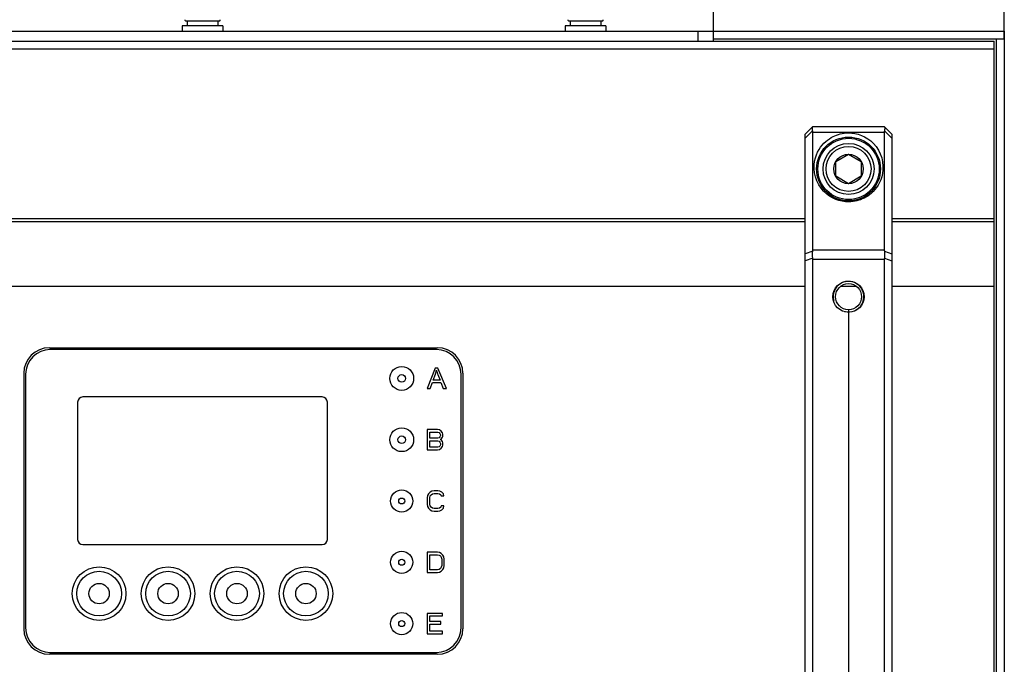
# Model space of a CAD drawing. Extents: x 0 to 420, y 0 to 297.
# Tile 15 of 48: x 108 to 165, y 210 to 248. Entities that reach past the tile are written whole.
import ezdxf

# ---------------------------------------------------------------- set-up
doc = ezdxf.new("R2010")
doc.units = 0
doc.header["$LTSCALE"] = 23.1
doc.layers.get('0').update_dxf_attribs({"linetype": 'CONTINUOUS'})
doc.layers.add('02___PRT_ALL_AXES', color=7, linetype='CONTINUOUS')
doc.layers.add('DIM_PILOTEES', color=7, linetype='CONTINUOUS')
doc.dimstyles.get("Standard").update_dxf_attribs({"dimtxt": 2.5, "dimasz": 2.5, "dimexe": 1.25, "dimexo": 0.625, "dimtad": 1, "dimcen": 2.5, "dimazin": 3, "dimtfac": 1, "dimtmove": 0, "dimatfit": 3})

# ---------------------------------------------------------------- blocks, each defined once
blk = doc.blocks.new('_FILLED')
at = {"color": 0, "linetype": 'BYBLOCK'}
blk.add_solid([(0, 0), (-1, 0.143), (-1, -0.143)], dxfattribs=at)
blk = doc.blocks.new('*D0')
at = {"layer": 'DIM_PILOTEES', "color": 2, "linetype": 'CONTINUOUS'}
for p, q in [((71.142, 246.392), (71.142, 273.621)), ((165.342, 246.392), (165.342, 273.621)), ((71.142, 271.621), (118.242, 271.621)), ((165.342, 271.621), (118.242, 271.621))]:
    blk.add_line(p, q, dxfattribs=at)
at = {"layer": 'DIM_PILOTEES', "color": 2, "linetype": 'CONTINUOUS', "xscale": 3.5, "yscale": 3.5, "zscale": 3.5, "rotation": 180}
blk.add_blockref('_FILLED', (71.142, 271.621), dxfattribs=at)
at = {"layer": 'DIM_PILOTEES', "color": 2, "linetype": 'CONTINUOUS', "xscale": 3.5, "yscale": 3.5, "zscale": 3.5}
blk.add_blockref('_FILLED', (165.342, 271.621), dxfattribs=at)
blk = doc.blocks.new('*D3')
at = {"layer": 'DIM_PILOTEES', "color": 2, "linetype": 'CONTINUOUS'}
for p, q in [((148.242, 252.392), (148.242, 265.075)), ((165.342, 246.392), (165.342, 265.075)), ((148.242, 263.075), (156.792, 263.075)), ((165.342, 263.075), (156.792, 263.075))]:
    blk.add_line(p, q, dxfattribs=at)
at = {"layer": 'DIM_PILOTEES', "color": 2, "linetype": 'CONTINUOUS', "xscale": 3.5, "yscale": 3.5, "zscale": 3.5, "rotation": 180}
blk.add_blockref('_FILLED', (148.242, 263.075), dxfattribs=at)
at = {"layer": 'DIM_PILOTEES', "color": 2, "linetype": 'CONTINUOUS', "xscale": 3.5, "yscale": 3.5, "zscale": 3.5}
blk.add_blockref('_FILLED', (165.342, 263.075), dxfattribs=at)
blk = doc.blocks.new('*D5')
at = {"layer": 'DIM_PILOTEES', "color": 2, "linetype": 'CONTINUOUS'}
for p, q in [((80.292, 230.477), (80.292, 170.511)), ((156.192, 230.477), (156.192, 170.511)), ((80.292, 172.511), (118.242, 172.511)), ((156.192, 172.511), (118.242, 172.511))]:
    blk.add_line(p, q, dxfattribs=at)
at = {"layer": 'DIM_PILOTEES', "color": 2, "linetype": 'CONTINUOUS', "xscale": 3.5, "yscale": 3.5, "zscale": 3.5, "rotation": 180}
blk.add_blockref('_FILLED', (80.292, 172.511), dxfattribs=at)
at = {"layer": 'DIM_PILOTEES', "color": 2, "linetype": 'CONTINUOUS', "xscale": 3.5, "yscale": 3.5, "zscale": 3.5}
blk.add_blockref('_FILLED', (156.192, 172.511), dxfattribs=at)

msp = doc.modelspace()

# ---------------------------------------------------------------- linework, layer by layer
at = {"color": 7, "linetype": 'CONTINUOUS'}
for p, q in [((148.242, 252.992), (148.242, 246.242)), ((117.042, 247.142), (117.042, 246.842)), ((119.442, 247.142), (117.042, 247.142)), ((117.258, 247.442), (119.227, 247.442)), ((117.342, 247.442), (117.342, 247.142)), ((119.142, 247.442), (119.142, 247.142)), ((119.442, 247.142), (119.442, 246.842)), ((139.542, 247.142), (139.542, 246.842)), ((141.942, 247.142), (139.542, 247.142)), ((139.758, 247.442), (141.727, 247.442)), ((139.842, 247.442), (139.842, 247.142)), ((141.642, 247.442), (141.642, 247.142)), ((141.942, 247.142), (141.942, 246.842)), ((71.142, 246.842), (165.342, 246.842)), ((147.342, 246.842), (147.342, 246.242)), ((165.342, 246.842), (165.342, 191.642)), ((71.742, 246.242), (164.742, 246.242)), ((148.242, 246.392), (165.342, 246.392)), ((164.742, 192.242), (164.742, 246.242)), ((164.892, 192.092), (164.892, 246.392)), ((71.742, 245.792), (164.742, 245.792)), ((153.642, 240.782), (154.092, 241.232)), ((154.092, 241.232), (158.292, 241.232)), ((158.292, 241.232), (158.742, 240.782)), ((154.084, 240.985), (153.642, 240.544)), ((153.642, 197.702), (153.642, 240.782)), ((154.092, 240.895), (158.292, 240.895)), ((154.092, 233.979), (154.092, 240.895)), ((158.292, 240.895), (158.292, 233.979)), ((158.301, 240.985), (158.742, 240.544)), ((158.742, 240.782), (158.742, 197.702)), ((155.442, 239.175), (156.192, 239.608)), ((156.192, 239.608), (156.942, 239.175)), ((155.442, 238.309), (155.442, 239.175)), ((156.942, 239.175), (156.942, 238.309)), ((156.192, 237.876), (155.442, 238.309)), ((156.942, 238.309), (156.192, 237.876)), ((82.842, 235.841), (153.642, 235.841)), ((82.842, 235.653), (153.642, 235.653)), ((158.742, 235.841), (164.742, 235.841)), ((158.742, 235.653), (164.742, 235.653)), ((154.088, 233.905), (153.642, 233.749)), ((158.292, 233.979), (154.092, 233.979)), ((158.297, 233.905), (158.742, 233.749)), ((154.088, 233.508), (153.642, 233.351)), ((158.292, 233.417), (154.092, 233.417)), ((154.092, 205.068), (154.092, 233.417)), ((158.292, 233.417), (158.292, 205.068)), ((158.297, 233.508), (158.742, 233.351)), ((153.642, 231.842), (82.842, 231.842)), ((156.664, 231.842), (155.72, 231.842)), ((164.742, 231.842), (158.742, 231.842)), ((109.242, 228.242), (132.042, 228.242)), ((131.982, 228.131), (109.299, 228.131)), ((107.742, 226.742), (107.742, 211.742)), ((131.903, 227.042), (131.442, 225.842)), ((132.074, 227.042), (131.903, 227.042)), ((132.565, 225.842), (132.074, 227.042)), ((133.542, 226.742), (133.542, 211.742)), ((107.85, 226.682), (107.85, 211.8)), ((131.611, 225.842), (131.743, 226.206)), ((131.743, 226.206), (132.244, 226.206)), ((131.788, 226.335), (131.92, 226.687)), ((132.195, 226.335), (131.788, 226.335)), ((132.07, 226.668), (132.195, 226.335)), ((132.244, 226.206), (132.384, 225.842)), ((133.431, 211.8), (133.431, 226.682)), ((131.442, 225.842), (131.611, 225.842)), ((132.384, 225.842), (132.565, 225.842)), ((110.907, 225.053), (110.907, 216.983)), ((125.277, 225.353), (111.207, 225.353)), ((125.577, 216.983), (125.577, 225.053)), ((132.042, 223.442), (131.442, 223.442)), ((131.442, 223.442), (131.442, 222.242)), ((131.592, 223.289), (132.067, 223.289)), ((131.592, 222.932), (131.592, 223.289)), ((132.167, 223.417), (132.042, 223.442)), ((132.067, 223.289), (132.142, 223.264)), ((132.267, 223.34), (132.167, 223.417)), ((132.342, 223.238), (132.267, 223.34)), ((132.067, 222.932), (131.592, 222.932)), ((131.592, 222.779), (132.067, 222.779)), ((131.592, 222.396), (131.592, 222.779)), ((132.142, 222.957), (132.067, 222.932)), ((132.067, 222.779), (132.142, 222.753)), ((132.142, 223.264), (132.192, 223.213)), ((132.192, 223.008), (132.142, 222.957)), ((132.142, 222.753), (132.192, 222.702)), ((132.192, 223.213), (132.217, 223.136)), ((132.217, 223.085), (132.192, 223.008)), ((132.192, 222.702), (132.217, 222.625)), ((132.217, 223.136), (132.217, 223.085)), ((132.217, 222.855), (132.267, 222.881)), ((132.267, 222.83), (132.217, 222.855)), ((132.267, 222.881), (132.342, 222.983)), ((132.342, 222.728), (132.267, 222.83)), ((132.367, 223.162), (132.342, 223.238)), ((132.342, 222.983), (132.367, 223.059)), ((132.367, 222.651), (132.342, 222.728)), ((132.367, 223.059), (132.367, 223.162)), ((131.442, 222.242), (132.042, 222.242)), ((132.067, 222.396), (131.592, 222.396)), ((132.042, 222.242), (132.167, 222.268)), ((132.142, 222.421), (132.067, 222.396)), ((132.192, 222.472), (132.142, 222.421)), ((132.167, 222.268), (132.267, 222.345)), ((132.217, 222.549), (132.192, 222.472)), ((132.217, 222.625), (132.217, 222.549)), ((132.267, 222.345), (132.342, 222.447)), ((132.342, 222.447), (132.367, 222.523)), ((132.367, 222.523), (132.367, 222.651)), ((131.717, 219.817), (131.617, 219.766)), ((131.842, 219.842), (131.717, 219.817)), ((132.067, 219.842), (131.842, 219.842)), ((132.192, 219.817), (132.067, 219.842)), ((132.292, 219.766), (132.192, 219.817)), ((131.467, 219.562), (131.442, 219.434)), ((131.442, 219.434), (131.442, 219.051)), ((131.517, 219.664), (131.467, 219.562)), ((131.617, 219.766), (131.517, 219.664)), ((131.592, 219.434), (131.617, 219.536)), ((131.592, 219.051), (131.592, 219.434)), ((131.617, 219.536), (131.667, 219.613)), ((131.667, 219.613), (131.742, 219.664)), ((131.742, 219.664), (131.842, 219.689)), ((131.842, 219.689), (132.067, 219.689)), ((132.067, 219.689), (132.167, 219.664)), ((132.167, 219.664), (132.242, 219.613)), ((132.242, 219.613), (132.267, 219.536)), ((132.267, 219.536), (132.417, 219.536)), ((132.392, 219.664), (132.292, 219.766)), ((132.417, 219.536), (132.392, 219.664)), ((131.442, 219.051), (131.467, 218.923)), ((131.467, 218.923), (131.517, 218.821)), ((131.517, 218.821), (131.617, 218.719)), ((131.617, 218.949), (131.592, 219.051)), ((131.667, 218.872), (131.617, 218.949)), ((131.617, 218.719), (131.717, 218.668)), ((131.742, 218.821), (131.667, 218.872)), ((131.717, 218.668), (131.842, 218.642)), ((131.842, 218.796), (131.742, 218.821)), ((132.067, 218.796), (131.842, 218.796)), ((131.842, 218.642), (132.067, 218.642)), ((132.167, 218.821), (132.067, 218.796)), ((132.067, 218.642), (132.192, 218.668)), ((132.242, 218.872), (132.167, 218.821)), ((132.192, 218.668), (132.292, 218.719)), ((132.267, 218.949), (132.242, 218.872)), ((132.417, 218.949), (132.267, 218.949)), ((132.292, 218.719), (132.392, 218.821)), ((132.392, 218.821), (132.417, 218.949)), ((111.207, 216.683), (125.277, 216.683)), ((132.042, 216.242), (131.442, 216.242)), ((131.442, 216.242), (131.442, 215.042)), ((131.592, 216.089), (132.042, 216.089)), ((131.592, 215.196), (131.592, 216.089)), ((132.167, 216.217), (132.042, 216.242)), ((132.042, 216.089), (132.142, 216.064)), ((132.142, 216.064), (132.217, 216.013)), ((132.267, 216.166), (132.167, 216.217)), ((132.217, 216.013), (132.267, 215.936)), ((132.367, 216.064), (132.267, 216.166)), ((132.267, 215.936), (132.292, 215.834)), ((132.292, 215.834), (132.292, 215.451)), ((132.417, 215.962), (132.367, 216.064)), ((132.442, 215.834), (132.417, 215.962)), ((132.442, 215.451), (132.442, 215.834)), ((132.042, 215.196), (131.592, 215.196)), ((132.142, 215.221), (132.042, 215.196)), ((132.217, 215.272), (132.142, 215.221)), ((132.267, 215.349), (132.217, 215.272)), ((132.292, 215.451), (132.267, 215.349)), ((132.267, 215.119), (132.367, 215.221)), ((132.367, 215.221), (132.417, 215.323)), ((132.417, 215.323), (132.442, 215.451)), ((131.442, 215.042), (132.042, 215.042)), ((132.042, 215.042), (132.167, 215.068)), ((132.167, 215.068), (132.267, 215.119)), ((132.342, 212.642), (131.442, 212.642)), ((131.442, 212.642), (131.442, 211.442)), ((131.592, 212.489), (132.342, 212.489)), ((131.592, 212.157), (131.592, 212.489)), ((132.342, 212.489), (132.342, 212.642)), ((132.242, 212.157), (131.592, 212.157)), ((131.592, 212.004), (132.242, 212.004)), ((131.592, 211.596), (131.592, 212.004)), ((132.242, 212.004), (132.242, 212.157)), ((131.442, 211.442), (132.342, 211.442)), ((132.342, 211.596), (131.592, 211.596)), ((132.342, 211.442), (132.342, 211.596)), ((132.042, 210.242), (109.242, 210.242)), ((109.299, 210.351), (131.982, 210.351))]:
    msp.add_line(p, q, dxfattribs=at)
for points in [[(154.084, 240.985), (154.073, 241.046), (154.067, 241.099), (154.065, 241.144), (154.067, 241.18), (154.073, 241.206), (154.084, 241.224)], [(158.301, 241.224), (158.311, 241.206), (158.318, 241.18), (158.32, 241.144), (158.318, 241.099), (158.311, 241.046), (158.301, 240.985)], [(154.092, 240.895), (154.092, 240.918), (154.09, 240.941), (154.087, 240.963), (154.084, 240.985)], [(156.192, 236.811), (156.004, 236.819), (155.815, 236.847), (155.625, 236.892), (155.436, 236.958), (155.249, 237.044), (155.068, 237.152), (154.892, 237.283), (154.727, 237.438), (154.576, 237.617), (154.442, 237.817), (154.331, 238.041), (154.246, 238.277), (154.193, 238.519), (154.169, 238.758), (154.173, 238.983), (154.199, 239.195), (154.244, 239.389), (154.304, 239.567), (154.376, 239.732), (154.458, 239.882), (154.549, 240.019), (154.645, 240.143), (154.747, 240.254), (154.852, 240.354), (154.959, 240.442), (155.067, 240.52), (155.175, 240.587), (155.282, 240.645), (155.388, 240.695), (155.493, 240.736), (155.596, 240.772), (155.702, 240.801), (155.813, 240.825), (155.93, 240.844), (156.057, 240.856), (156.192, 240.861)], [(156.192, 240.861), (156.381, 240.853), (156.569, 240.826), (156.76, 240.78), (156.949, 240.715), (157.135, 240.628), (157.317, 240.52), (157.492, 240.389), (157.657, 240.234), (157.809, 240.055), (157.942, 239.855), (158.053, 239.632), (158.138, 239.396), (158.191, 239.154), (158.216, 238.914), (158.212, 238.689), (158.185, 238.478), (158.141, 238.284), (158.081, 238.105), (158.008, 237.94), (157.926, 237.79), (157.836, 237.653), (157.739, 237.529), (157.638, 237.418), (157.533, 237.318), (157.426, 237.23), (157.317, 237.152), (157.21, 237.085), (157.102, 237.027), (156.997, 236.978), (156.892, 236.936), (156.788, 236.901), (156.682, 236.871), (156.572, 236.847), (156.454, 236.828), (156.328, 236.816), (156.192, 236.811)], [(158.301, 240.985), (158.297, 240.963), (158.294, 240.941), (158.293, 240.918), (158.292, 240.895)], [(154.088, 233.508), (154.08, 233.612), (154.077, 233.715), (154.08, 233.813), (154.088, 233.905)], [(154.088, 233.905), (154.09, 233.924), (154.091, 233.943), (154.092, 233.961), (154.092, 233.979)], [(158.292, 233.979), (158.292, 233.961), (158.293, 233.943), (158.295, 233.924), (158.297, 233.905)], [(158.297, 233.905), (158.305, 233.813), (158.308, 233.715), (158.305, 233.612), (158.297, 233.508)], [(154.092, 233.417), (154.092, 233.439), (154.091, 233.462), (154.09, 233.485), (154.088, 233.508)], [(158.297, 233.508), (158.295, 233.485), (158.293, 233.462), (158.292, 233.439), (158.292, 233.417)], [(131.92, 226.687), (131.933, 226.723), (131.945, 226.76), (131.956, 226.798), (131.967, 226.837), (131.976, 226.876), (131.985, 226.916)], [(131.985, 226.916), (131.995, 226.882), (132.007, 226.844), (132.02, 226.804), (132.035, 226.762), (132.052, 226.716), (132.07, 226.668)]]:
    msp.add_lwpolyline(points, dxfattribs=at)
for centre, radius in [((156.192, 238.742), 1.875), ((156.192, 238.742), 1.5), ((156.192, 238.742), 1.32), ((156.192, 238.742), 0.866), ((156.192, 231.242), 0.915), ((156.192, 231.242), 0.765), ((129.942, 226.442), 0.701), ((129.942, 226.442), 0.221), ((129.942, 222.842), 0.701), ((129.942, 222.842), 0.221), ((129.942, 219.242), 0.655), ((129.942, 219.242), 0.175), ((129.942, 215.642), 0.655), ((129.942, 215.642), 0.175), ((112.167, 213.803), 1.575), ((116.217, 213.803), 1.575), ((120.267, 213.803), 1.575), ((124.317, 213.803), 1.575), ((112.167, 213.803), 1.313), ((116.217, 213.803), 1.313), ((120.267, 213.803), 1.313), ((124.317, 213.803), 1.313), ((112.167, 213.803), 0.6), ((116.217, 213.803), 0.6), ((120.267, 213.803), 0.6), ((124.317, 213.803), 0.6), ((129.942, 212.042), 0.655), ((129.942, 212.042), 0.175)]:
    msp.add_circle(centre, radius, dxfattribs=at)
for centre, radius, start, end in [((117.258, 247.502), 0.06, 175, 270), ((119.227, 247.502), 0.06, 270, 5), ((139.758, 247.502), 0.06, 175, 270), ((141.727, 247.502), 0.06, 270, 5), ((109.242, 226.742), 1.5, 90, 180), ((109.299, 226.682), 1.449, 90, 180), ((131.982, 226.682), 1.449, 0, 90), ((132.042, 226.742), 1.5, 0, 90), ((111.207, 225.053), 0.3, 90, 180), ((125.277, 225.053), 0.3, 0, 90), ((111.207, 216.983), 0.3, 180, 270), ((125.277, 216.983), 0.3, 270, 360), ((109.242, 211.742), 1.5, 180, 270), ((109.299, 211.8), 1.449, 180, 270), ((131.982, 211.8), 1.449, 270, 360), ((132.042, 211.742), 1.5, 270, 360)]:
    msp.add_arc(centre, radius, start, end, dxfattribs=at)
at = {"color": 2, "linetype": 'CONTINUOUS'}
msp.add_arc((156.192, 231.242), 0.9, 255, 195, dxfattribs=at)
at = {"layer": '02___PRT_ALL_AXES', "color": 7, "linetype": 'CONTINUOUS'}
msp.add_circle((156.192, 238.742), 1.8, dxfattribs=at)

# ---------------------------------------------------------------- dimensions: what is measured, and where the dimension line sits
at = {"layer": 'DIM_PILOTEES', "color": 2, "linetype": 'CONTINUOUS'}
for base, p1, p2, picture, middle in [((165.342, 271.621), (71.142, 246.392), (165.342, 246.392), '*D0', (116.717, 271.621)), ((156.192, 172.511), (80.292, 230.477), (156.192, 230.477), '*D5', (114.452, 172.511))]:
    dim = msp.add_linear_dim(base=base, p1=p1, p2=p2, dimstyle='Standard', dxfattribs=at)
    dim.commit()
    dim.dimension.update_dxf_attribs({"geometry": picture, "text_midpoint": middle, "dimtype": 128})
dim = msp.add_linear_dim(base=(148.242, 263.075), p1=(165.342, 246.392), p2=(148.242, 252.392), angle=180, dimstyle='Standard', dxfattribs=at)
dim.commit()
dim.dimension.update_dxf_attribs({"geometry": '*D3', "text_midpoint": (155.715, 263.075), "dimtype": 128})

doc.saveas('drawing.dxf')
